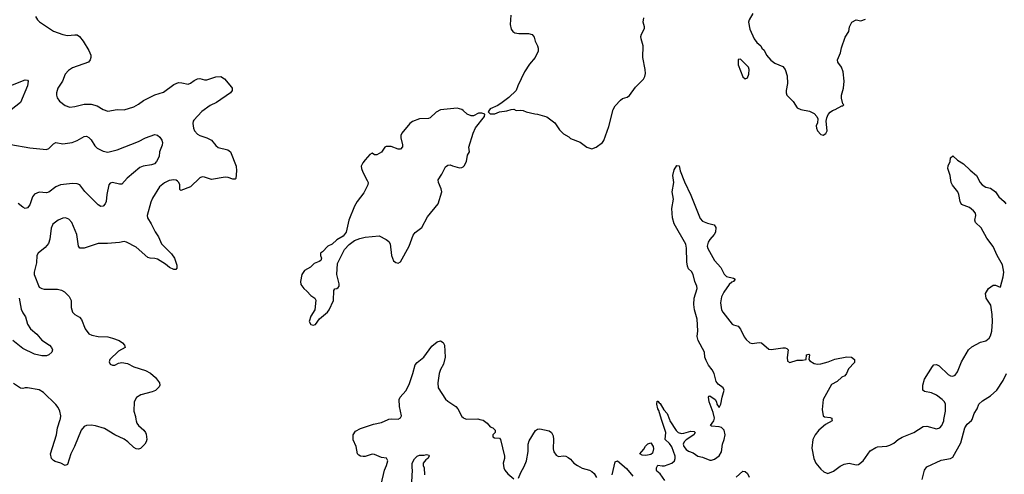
# Model space of a CAD drawing. Header units: inches. Extents: x 1384664 to 1536621, y 460766 to 646467.
# Tile 162 of 256: x 1456244 to 1464586, y 519535 to 523392. Entities that reach past the tile are written whole.
import ezdxf

# ---------------------------------------------------------------- set-up
doc = ezdxf.new("R2010")
doc.units = ezdxf.units.IN
doc.header["$MEASUREMENT"] = 0
for name, color, linetype in [('B4551', 7, 'Continuous'), ('B4552', 7, 'Continuous'), ('B4561', 7, 'Continuous'), ('B4562', 7, 'Continuous')]:
    doc.layers.add(name, color=color, linetype=linetype)

msp = doc.modelspace()

# ---------------------------------------------------------------- linework, layer by layer
at = {"layer": 'B4551', "color": 5}
for points, elevation in [([(1457229.2, 520000), (1457230.4, 519990), (1457237.6, 519970), (1457250.4, 519950), (1457295.5, 519910), (1457310.3, 519890.3), (1457314.7, 519874.7), (1457320.5, 519830), (1457316.3, 519810), (1457304.9, 519790), (1457266.7, 519753.3), (1457250, 519748), (1457230, 519751.5), (1457210, 519762), (1457160.5, 519810), (1457130, 519832.2), (1457050, 519869.7), (1456963, 519923), (1456885.8, 519945.8), (1456850, 519950.7), (1456810, 519947.8), (1456790, 519940.3), (1456765.8, 519910), (1456709.4, 519770.6), (1456676.1, 519710), (1456650, 519617.2), (1456630, 519609.6), (1456591, 519631), (1456544.7, 519644.7), (1456530, 519651.8), (1456513.6, 519670), (1456504.7, 519710), (1456554.7, 519870), (1456564.7, 519930), (1456587.8, 520000)], 680), ([(1459306.6, 519450), (1459333.3, 519570), (1459351.2, 519610), (1459361.6, 519650), (1459350.8, 519670.8), (1459310, 519678.3), (1459250, 519703.5), (1459230, 519706), (1459170, 519687.1), (1459153.9, 519686.1), (1459130, 519689.7), (1459118, 519698), (1459106.9, 519710), (1459093.3, 519770), (1459068.5, 519828.5), (1459068.6, 519871.4), (1459090, 519900.8), (1459130, 519923.2), (1459240.7, 519959.3), (1459310, 519973.8), (1459365.7, 520000)], 680), ([(1459566, 519470), (1459573.2, 519570), (1459567.8, 519590), (1459568.4, 519628.4), (1459590, 519667.7), (1459610, 519688.2), (1459630, 519697.1), (1459670, 519697.3), (1459690, 519702.8), (1459710, 519698), (1459713, 519693), (1459714, 519690), (1459701, 519670), (1459683.4, 519656.6), (1459662.8, 519630), (1459662, 519610), (1459670.7, 519590.7), (1459674.4, 519530)], 660)]:
    msp.add_lwpolyline(points, dxfattribs=dict(at, elevation=elevation))
at = {"layer": 'B4552', "color": 5}
for points, elevation in [([(1456379.1, 523419.1), (1456394.8, 523390), (1456412.4, 523372.4), (1456530, 523294.9), (1456610, 523264.9), (1456650, 523257.6), (1456710, 523264.4), (1456730, 523262.4), (1456750, 523248), (1456781.3, 523210), (1456830.4, 523130), (1456845.5, 523090), (1456847.7, 523070), (1456842, 523050), (1456826.8, 523030), (1456690, 522982.2), (1456658.2, 522961.8), (1456628.4, 522930), (1456606.7, 522870), (1456567.6, 522810), (1456555.6, 522770), (1456554.9, 522750), (1456560.3, 522730), (1456580.7, 522700.7), (1456630, 522662.4), (1456670, 522650.3), (1456710, 522654.7), (1456790, 522675), (1456850, 522675.4), (1456901, 522661), (1456950, 522630.3), (1456990, 522615.3), (1457070, 522628.8), (1457130, 522626), (1457210, 522652.8), (1457250, 522674), (1457293.4, 522706.6), (1457390, 522754.7), (1457463.3, 522776.7), (1457550, 522843.1), (1457590, 522857.6), (1457617, 522857), (1457670, 522845.3), (1457690, 522852.4), (1457722.9, 522877.1), (1457750, 522890.3), (1457770, 522891.7), (1457810, 522882.2), (1457830, 522882.7), (1457906.1, 522906.1), (1457948.3, 522908.3), (1457977.6, 522890), (1458039, 522819), (1458044.9, 522810), (1458044.9, 522790), (1458030.6, 522770), (1457910, 522687.7), (1457856.6, 522663.4), (1457787.3, 522612.7), (1457719.5, 522540.5), (1457712.7, 522530), (1457710.3, 522509.6), (1457716, 522470), (1457724.4, 522450), (1457750, 522420.8), (1457770, 522408.2), (1457830, 522390.2), (1457870, 522370.2), (1457904.2, 522324.2), (1457926.4, 522306.4), (1458006.3, 522286.3), (1458028.5, 522270), (1458076.6, 522150), (1458079.8, 522110), (1458075, 522045), (1458070, 522038.7), (1458050, 522037.8), (1458010, 522052.9), (1457983.7, 522056.3), (1457870, 522034.8), (1457810, 522056.2), (1457790, 522057.3), (1457770, 522049.8), (1457690, 521973.5), (1457610, 521942), (1457600.9, 521950), (1457599.7, 521990), (1457593.3, 522010), (1457581.7, 522021.7), (1457570, 522029.6), (1457550, 522033.3), (1457510, 522026.3), (1457470, 522006.3), (1457427, 521973), (1457370, 521878), (1457355.1, 521844.9), (1457323.8, 521730), (1457326.7, 521710), (1457358.9, 521658.9), (1457390.8, 521590.8), (1457419, 521550), (1457444.4, 521490), (1457530, 521405.5), (1457556.4, 521370), (1457576.4, 521310), (1457574.9, 521285.1), (1457567.3, 521272.7), (1457550, 521271.8), (1457512.3, 521290), (1457478.6, 521318.6), (1457410, 521358.9), (1457390, 521366.9), (1457350, 521367.8), (1457330, 521374.7), (1457230, 521462), (1457150, 521505.6), (1457130, 521509.6), (1457090, 521500.5), (1456988.3, 521491.7), (1456910, 521493.3), (1456790, 521454.3), (1456754.5, 521454.5), (1456740.9, 521470), (1456727.3, 521570), (1456684.2, 521670), (1456660.1, 521700.1), (1456630.8, 521710.8), (1456610, 521708.3), (1456570, 521691.1), (1456524, 521656), (1456510, 521622), (1456499.5, 521530), (1456487.7, 521492.2), (1456459.9, 521460.1), (1456399.3, 521410), (1456388.7, 521390), (1456386.9, 521330), (1456367.6, 521250), (1456367.6, 521230), (1456410, 521123.1), (1456430, 521110.4), (1456450, 521106.3), (1456565.3, 521105.3), (1456597, 521097), (1456623, 521083), (1456662.5, 521042.5), (1456678.8, 521010), (1456680.7, 520950), (1456691, 520910), (1456711, 520890), (1456750, 520866.8), (1456768.2, 520848.2), (1456799.3, 520770), (1456830, 520726), (1456855.4, 520715.4), (1456910, 520703.6), (1456990, 520700.3), (1457030, 520691.3), (1457087.7, 520670), (1457115.5, 520650), (1457130.8, 520630), (1457138, 520610), (1457081.3, 520578.7), (1457007.7, 520510), (1457002, 520490), (1457010.6, 520470.6), (1457030, 520462), (1457050, 520462), (1457081.7, 520478.3), (1457110, 520484.9), (1457155.9, 520475.9), (1457210, 520447.2), (1457310, 520414.4), (1457352.6, 520392.6), (1457395.8, 520355.8), (1457428, 520310), (1457430.8, 520290), (1457424.1, 520275.9), (1457394.4, 520245.6), (1457366.4, 520233.6), (1457270, 520209.5), (1457234.2, 520185.8), (1457213, 520150), (1457210.6, 520070), (1457226, 520026), (1457229.2, 520000)], 680), ([(1456170, 522834), (1456290, 522880.3), (1456310, 522878), (1456315.8, 522870), (1456310.3, 522830), (1456251.3, 522688.7), (1456172, 522628)], 660), ([(1460000, 522620.2), (1459989.5, 522629.5), (1459950, 522642), (1459810, 522627), (1459772.5, 522607.5), (1459722, 522558), (1459706.4, 522553.6), (1459630, 522551.8), (1459571.6, 522528.4), (1459550.2, 522509.8), (1459481.3, 522430), (1459474, 522410), (1459473.4, 522390), (1459487.7, 522330), (1459487.1, 522312.9), (1459470, 522294), (1459450, 522292.7), (1459390, 522315.1), (1459350, 522317), (1459338.8, 522310), (1459310, 522268.7), (1459290, 522255.3), (1459270, 522246), (1459250, 522246), (1459230, 522258), (1459210, 522248), (1459170, 522204), (1459150, 522177.2), (1459137.3, 522150), (1459139.1, 522130), (1459150, 522098), (1459188.7, 522028.7), (1459195.5, 522010), (1459193, 521990), (1459158.6, 521921.4), (1459103.8, 521850), (1459079.1, 521810), (1459033, 521690), (1459010.5, 521590), (1458984.6, 521555.4), (1458930, 521524.5), (1458891.9, 521488.1), (1458854.8, 521470), (1458810, 521422), (1458792, 521410), (1458792, 521390), (1458802, 521370), (1458794, 521350), (1458781, 521339), (1458738, 521322), (1458708.4, 521291.6), (1458656, 521264), (1458634.9, 521230), (1458622, 521170), (1458626.6, 521146.6), (1458652.1, 521112.1), (1458677.3, 521090), (1458710, 521050.8), (1458744.7, 521030), (1458752.7, 521012.7), (1458744, 520930), (1458710, 520875.3), (1458696, 520830), (1458710, 520806), (1458730, 520801), (1458750, 520806.8), (1458784.8, 520855.2), (1458852, 520910), (1458867, 520930), (1458903.7, 521010), (1458904.5, 521095.5), (1458912.9, 521107.1), (1458930, 521110.7), (1458941.5, 521118.5), (1458949.5, 521130.5), (1458949.6, 521150.4), (1458931.9, 521230), (1458936.6, 521323.4), (1458996.6, 521443.4), (1459034.1, 521485.8), (1459081.3, 521518.7), (1459124.4, 521535.6), (1459170, 521546), (1459290, 521557.6), (1459350, 521526.4), (1459370.5, 521510), (1459383.8, 521490), (1459394, 521390), (1459410, 521347.3), (1459430, 521330.6), (1459450, 521327.3), (1459470, 521337.3), (1459544, 521470), (1459576.2, 521563.8), (1459594.6, 521585.4), (1459649.7, 521630), (1459699.5, 521720.5), (1459789.8, 521830), (1459819.4, 521930), (1459816, 521956), (1459791.6, 522010), (1459787.9, 522032.1), (1459819.1, 522080.9), (1459850, 522144.7), (1459870, 522158), (1459890, 522161), (1459910.7, 522150.7), (1459970, 522135.5), (1459990, 522138), (1460000, 522144.4)], 720), ([(1456170, 522331.8), (1456330, 522303.8), (1456470, 522289.3), (1456490, 522298.5), (1456530, 522338.7), (1456550, 522348.9), (1456610, 522339), (1456689.8, 522350.2), (1456730, 522365.7), (1456790, 522401.3), (1456810, 522403.8), (1456830, 522393.4), (1456850, 522372.4), (1456881.6, 522321.6), (1456900.7, 522300.7), (1456950, 522274.9), (1456990, 522267.4), (1457070, 522286.3), (1457250, 522359.5), (1457310, 522390.4), (1457390, 522417.3), (1457410, 522410.7), (1457430, 522394.8), (1457447.3, 522370), (1457453.7, 522350), (1457452.1, 522327.9), (1457427.3, 522270), (1457426, 522230), (1457403.8, 522190), (1457386, 522170), (1457359.8, 522160.2), (1457290, 522148.9), (1457261.3, 522138.7), (1457153.9, 522046.1), (1457110, 521996.2), (1457090, 521996.9), (1457030, 522011.3), (1457010, 522006), (1457000.4, 521990), (1456982, 521910), (1456975.6, 521850), (1456967, 521830), (1456950, 521809.5), (1456930, 521807.6), (1456910, 521820.5), (1456794.6, 521934.6), (1456752.6, 521990), (1456730, 521999), (1456690, 522002.7), (1456590, 521992), (1456550, 521975), (1456490, 521929.8), (1456470, 521923.9), (1456410, 521927.7), (1456370, 521912.4), (1456351.6, 521890), (1456330, 521820.7), (1456310, 521795.6), (1456291.3, 521790), (1456270, 521800.5), (1456230, 521831.9)], 660), ([(1456239.6, 521030), (1456255.9, 520935.9), (1456270, 520904), (1456291.7, 520871.7), (1456310.4, 520810), (1456334.9, 520770), (1456390, 520723), (1456430, 520674.4), (1456497.6, 520630), (1456514, 520610), (1456520.4, 520590), (1456515.5, 520570), (1456490.7, 520550), (1456470, 520541.1), (1456430, 520541.5), (1456370, 520553.5), (1456270, 520602.4), (1456185.1, 520670)], 660), ([(1459365.7, 520000), (1459370, 520002), (1459390, 520005.7), (1459450, 520003.7), (1459470, 520013.4), (1459478.9, 520030), (1459461.1, 520110), (1459459.5, 520170), (1459466.6, 520190), (1459515.8, 520244.2), (1459544.1, 520295.9), (1459576, 520390), (1459595.2, 520464.8), (1459610, 520483.6), (1459667.3, 520530), (1459737, 520623), (1459780.9, 520659.1), (1459810, 520666), (1459832.7, 520652.7), (1459842.7, 520630), (1459848.6, 520530), (1459835.8, 520470), (1459810, 520423.7), (1459799.1, 520390), (1459785.4, 520310), (1459790.2, 520270), (1459852.7, 520172.7), (1459870, 520155.8), (1459940.3, 520110), (1459956.5, 520090), (1459990, 520026), (1460000, 520016)], 680), ([(1456587.8, 520000), (1456590, 520006.8), (1456592.4, 520030), (1456584.8, 520070), (1456570, 520100.7), (1456550, 520127.8), (1456444.7, 520230), (1456410, 520251.6), (1456310, 520269.7), (1456290, 520269.6), (1456270, 520262.4), (1456250, 520265.1), (1456190, 520306.6)], 680)]:
    msp.add_lwpolyline(points, dxfattribs=dict(at, elevation=elevation))
at = {"layer": 'B4561', "color": 5}
for points, elevation in [([(1460143.6, 520000), (1460170, 519994), (1460204, 519970), (1460230, 519937.3), (1460251.3, 519930), (1460272, 519910), (1460272, 519890), (1460252, 519870), (1460252.7, 519852.7), (1460265.4, 519845.4), (1460310, 519842), (1460318, 519830), (1460350.7, 519690), (1460350.8, 519670), (1460338.8, 519630), (1460345.5, 519590), (1460354, 519570), (1460378.8, 519538.8), (1460430, 519498)], 680), ([(1461710, 519482), (1461670, 519538), (1461643.1, 519563.1), (1461638, 519570), (1461638, 519590), (1461650, 519614), (1461686, 519606), (1461707.1, 519607.1), (1461770, 519628.5), (1461792.6, 519650), (1461797.7, 519670), (1461796, 519690), (1461770, 519769.3), (1461750, 519797.6), (1461712.7, 519830), (1461718.3, 519890), (1461682.8, 520000)], 680), ([(1461748.9, 520000), (1461752.9, 519990), (1461806.8, 519906.8), (1461822.4, 519890), (1461850, 519882.4), (1461870, 519884.4), (1461930, 519901.3), (1461957.5, 519897.5), (1461966, 519890), (1461954, 519870), (1461890, 519827.8), (1461872.2, 519810), (1461865.8, 519790), (1461870.4, 519770), (1461890, 519744.2), (1461910, 519730.4), (1461950, 519716.3), (1461990.4, 519690.4), (1462030, 519681.7), (1462090, 519655.8), (1462104.8, 519655.2), (1462130, 519664.9), (1462170, 519692.4), (1462190, 519724.9), (1462197.3, 519790), (1462213.3, 519830), (1462220.7, 519870), (1462211.2, 519910), (1462190, 519930.8), (1462170, 519937.4), (1462104.6, 519944.6), (1462096, 519950), (1462125.7, 519990), (1462127.8, 520000)], 680), ([(1463125.3, 520000), (1463126, 519990), (1463070, 519958), (1463014, 519910), (1462982, 519870), (1462962.4, 519830), (1462955.9, 519755.9), (1462973, 519670), (1462990, 519630.8), (1463030, 519578), (1463056.9, 519556.9), (1463090, 519542), (1463138, 519562), (1463195.3, 519604.7), (1463230, 519622), (1463270, 519630.5), (1463330, 519614.8), (1463350, 519618), (1463389.6, 519650.4), (1463450, 519734), (1463497.2, 519762.8), (1463511.6, 519768.4), (1463590, 519774.9), (1463616.9, 519783.1), (1463650, 519800.7), (1463686, 519830), (1463719.3, 519850), (1463819.3, 519890), (1463899.4, 519940.6), (1463930, 519942.6), (1464010, 519920.8), (1464040.9, 519930), (1464056.9, 519950), (1464072.4, 519990), (1464074.4, 520000)], 680), ([(1463889.8, 519490), (1463911, 519569), (1463930, 519598), (1464050, 519653.8), (1464130, 519668.1), (1464150, 519681.1), (1464217.5, 519802.5), (1464252, 519930), (1464270, 519960.3), (1464309, 519991), (1464312.1, 520000)], 660), ([(1460470, 519502), (1460489, 519550), (1460518.9, 519601.1), (1460538, 519650), (1460551, 519729), (1460553.1, 519790), (1460560.5, 519819.5), (1460612.7, 519907.3), (1460630, 519918.8), (1460650, 519920.7), (1460730, 519903), (1460750.7, 519890), (1460762.6, 519862.6), (1460766.5, 519830), (1460764.6, 519750), (1460770, 519726.8), (1460790, 519696.3), (1460810, 519686.7), (1460850.5, 519690.5), (1460870, 519688.2), (1460890, 519679.1), (1460910, 519664), (1460938.8, 519630), (1460970.8, 519610), (1461010, 519588.5), (1461070, 519570.7), (1461090, 519559.1), (1461110, 519540.7), (1461130, 519508)], 680), ([(1461262.7, 519530), (1461290, 519642), (1461309.3, 519650.7), (1461383.7, 519583.7), (1461438.8, 519518.8)], 680), ([(1462314, 519510), (1462370, 519561), (1462390, 519558.8), (1462410, 519542.8), (1462423, 519510)], 660)]:
    msp.add_lwpolyline(points, dxfattribs=dict(at, elevation=elevation))
at = {"layer": 'B4561', "color": 5, "elevation": 680}
msp.add_lwpolyline([(1461550, 519695.3), (1461516.4, 519696.4), (1461498, 519710), (1461532.7, 519747.3), (1461546.3, 519773.7), (1461565.2, 519794.8), (1461590, 519801), (1461610, 519772), (1461614.8, 519750), (1461605.4, 519714.6), (1461590, 519702)], close=True, dxfattribs=at)
at = {"layer": 'B4562', "color": 5}
for points, elevation in [([(1460404, 523430), (1460398, 523350), (1460406.8, 523310), (1460421, 523290), (1460439.1, 523279.1), (1460473.5, 523273.5), (1460553.8, 523273.8), (1460586.4, 523266.4), (1460602, 523242), (1460611, 523210), (1460631, 523170), (1460636, 523150), (1460635.3, 523124.7), (1460610.7, 523070), (1460564.4, 523015.6), (1460520.5, 522950), (1460464.9, 522830), (1460450.5, 522789.5), (1460387.9, 522732.1), (1460330.7, 522689.3), (1460295.3, 522664.7), (1460230, 522635.3), (1460212, 522610), (1460230, 522592), (1460270, 522592), (1460308.9, 522611.1), (1460370, 522618), (1460408.9, 522631.1), (1460430, 522631.3), (1460450, 522622), (1460490, 522624.7), (1460510, 522621), (1460534, 522610), (1460608.4, 522591.6), (1460631.1, 522591.1), (1460710, 522566.8), (1460777.6, 522517.6), (1460816.7, 522456.7), (1460850, 522422.8), (1460897.3, 522397.3), (1460910, 522384.7), (1460992.1, 522352.1), (1461050, 522311), (1461090, 522296), (1461128.9, 522311.1), (1461182, 522350), (1461192.9, 522367.1), (1461235.1, 522484.9), (1461273.2, 522630), (1461290, 522661), (1461332.7, 522710), (1461350, 522721.6), (1461390, 522734.4), (1461410, 522748), (1461460.3, 522819.7), (1461530, 522888.2), (1461541, 522910), (1461545.3, 522934.7), (1461544.1, 522970), (1461524.6, 523070), (1461527.3, 523170), (1461508.9, 523230), (1461507, 523250), (1461511.6, 523270), (1461536.3, 523316.3), (1461538.7, 523330), (1461526, 523370), (1461532, 523408)], 720), ([(1462455.2, 523444.8), (1462424, 523390), (1462418.8, 523370), (1462431, 523310), (1462466, 523230), (1462490, 523198), (1462522, 523170), (1462531.1, 523151.1), (1462550, 523132), (1462571, 523090), (1462608.3, 523048.3), (1462642.8, 523022.8), (1462710, 522994), (1462730.2, 522970.2), (1462745.2, 522914.8), (1462747.7, 522850), (1462737.3, 522790), (1462737.3, 522770), (1462744, 522750), (1462796.7, 522696.7), (1462830, 522644.9), (1462862, 522630), (1462936.4, 522616.4), (1462974.9, 522594.9), (1462998, 522570), (1463005.5, 522550), (1463003, 522517), (1462990.8, 522490), (1462993.4, 522470), (1463003.1, 522450), (1463030, 522418.8), (1463050, 522411), (1463074.6, 522425.4), (1463084, 522450), (1463075.1, 522530), (1463081.1, 522558.9), (1463093.5, 522586.5), (1463110, 522607.7), (1463130, 522622), (1463154, 522630), (1463210, 522662), (1463218, 522662), (1463226, 522670), (1463218, 522678), (1463205.2, 522725.2), (1463206, 522750), (1463223.7, 522810), (1463229.6, 522870), (1463219.7, 522950), (1463207.8, 522990), (1463174.5, 523030), (1463171.6, 523050), (1463198.7, 523110), (1463207.2, 523152.8), (1463238, 523242), (1463268.7, 523290), (1463274, 523330), (1463295.3, 523370), (1463330, 523391), (1463370, 523381), (1463410, 523394.8)], 720), ([(1460000, 522144.4), (1460010, 522150.8), (1460029.5, 522190), (1460038, 522242), (1460054, 522270), (1460049, 522310), (1460086.6, 522430), (1460106.2, 522473.8), (1460182, 522570), (1460186, 522590), (1460158, 522598), (1460130, 522597.2), (1460090, 522576), (1460070, 522575.1), (1460034, 522590), (1460000, 522620.2)], 720), ([(1464074.4, 520000), (1464088.2, 520070), (1464088, 520130), (1464078.7, 520150), (1464060.5, 520170), (1464010, 520207.6), (1463970, 520227.1), (1463910, 520236.9), (1463895.6, 520250), (1463895.3, 520290), (1463910, 520341.6), (1463976.8, 520450), (1463990, 520463.2), (1464010, 520468), (1464035.2, 520455.2), (1464110, 520381.7), (1464130, 520370.3), (1464150, 520367.6), (1464170, 520374.9), (1464190, 520404), (1464223.5, 520490), (1464281.1, 520590), (1464310, 520616.5), (1464383.9, 520656.1), (1464430, 520667.8), (1464457.3, 520690), (1464469.8, 520710), (1464479.3, 520750), (1464486, 520830), (1464484.1, 520890), (1464471.6, 520970), (1464432, 521030), (1464427.3, 521070), (1464452.7, 521110), (1464490, 521139.1), (1464510, 521140.7), (1464550, 521122.8), (1464554.5, 521125.5), (1464576.5, 521210), (1464581, 521250), (1464570, 521312.8), (1464524.8, 521390), (1464490, 521466.3), (1464437.2, 521537.1), (1464390, 521626.9), (1464342, 521670), (1464336.4, 521690), (1464343.5, 521730), (1464342, 521750), (1464325.1, 521770), (1464290, 521797.6), (1464224, 521824), (1464210.7, 521850.7), (1464199.8, 521910), (1464191.3, 521930), (1464146.9, 521986.9), (1464134.4, 522010), (1464126.9, 522070), (1464106, 522130), (1464109.4, 522150.6), (1464125.7, 522190), (1464130, 522218.8), (1464150, 522237.1), (1464190, 522200.4), (1464240.7, 522170), (1464295.4, 522115.4), (1464350, 522070.4), (1464381.7, 522010), (1464397.1, 521990), (1464430, 521970.4), (1464470, 521961.6), (1464510, 521930.4), (1464538.5, 521890), (1464583.6, 521850), (1464597.7, 521830)], 680), ([(1462127.8, 520000), (1462129.8, 520010), (1462118.9, 520058.9), (1462085.4, 520150), (1462079, 520190), (1462082, 520198), (1462090, 520201), (1462134.8, 520170), (1462146.8, 520150), (1462151, 520130), (1462170, 520101), (1462185.2, 520130), (1462195.4, 520190), (1462212.1, 520250), (1462203.5, 520270), (1462160.2, 520300.2), (1462143.3, 520323.3), (1462126.6, 520390), (1462110, 520420.4), (1462079.7, 520459.7), (1462059.8, 520499.8), (1462048.7, 520530), (1462045.5, 520570), (1461991.5, 520670), (1461984.9, 520704.9), (1461988.6, 520751.4), (1461983.4, 520850), (1461959.7, 520930), (1461956, 520976), (1461958.5, 521030), (1461982.6, 521110), (1461979.8, 521130), (1461964, 521170), (1461949.6, 521230), (1461934.2, 521254.2), (1461910, 521278), (1461902, 521302), (1461896.9, 521336.9), (1461893.5, 521453.5), (1461886.5, 521486.5), (1461790, 521658.7), (1461773.5, 521710), (1461769.8, 521790.2), (1461781.7, 521870), (1461770.9, 521930.9), (1461785, 522010), (1461778, 522070), (1461790, 522118), (1461810, 522153.4), (1461830, 522151), (1461839.5, 522110), (1461876.5, 522016.5), (1461930, 521903), (1462010, 521706.4), (1462030, 521682.3), (1462070, 521664.9), (1462126.8, 521650), (1462142, 521630), (1462137.7, 521590), (1462127.7, 521570), (1462091.7, 521528.3), (1462076.8, 521503.2), (1462069.2, 521470), (1462072.6, 521450), (1462129.2, 521349.2), (1462184.9, 521290), (1462211.7, 521231.7), (1462232.1, 521212.1), (1462290, 521198.4), (1462306.8, 521190), (1462290.6, 521170), (1462276.2, 521163.8), (1462255.3, 521144.7), (1462210, 521080.9), (1462190, 521040.9), (1462180.2, 520990), (1462188.9, 520930), (1462200.4, 520910), (1462280.7, 520810), (1462290, 520802), (1462330, 520790.8), (1462350, 520766.8), (1462382.7, 520702.7), (1462399.6, 520679.6), (1462430, 520651.6), (1462450, 520646), (1462510, 520653.7), (1462530, 520650.4), (1462590, 520596.3), (1462610, 520593), (1462708, 520608), (1462730, 520607.3), (1462742, 520602), (1462754, 520590), (1462747.1, 520527.1), (1462750, 520494), (1462770, 520484.7), (1462830, 520502.8), (1462876, 520504), (1462906, 520510), (1462909.2, 520550), (1462930, 520554.8), (1462934.8, 520550), (1462931, 520510), (1462938.8, 520498.8), (1462976.2, 520476.2), (1463002, 520470), (1463030, 520471.6), (1463092.7, 520490), (1463150, 520512.9), (1463250.4, 520530.4), (1463290, 520528.4), (1463315.5, 520510), (1463315.6, 520484.4), (1463265.5, 520430), (1463250, 520389), (1463234.8, 520370), (1463210, 520358), (1463170, 520323.5), (1463123, 520297), (1463050.5, 520170), (1463044, 520084), (1463051, 520031), (1463062.8, 520022.8), (1463110, 520016.3), (1463124.7, 520010), (1463125.3, 520000)], 680), ([(1464312.1, 520000), (1464329.8, 520050), (1464354.5, 520090), (1464371.2, 520130), (1464400.3, 520159.7), (1464470, 520200.3), (1464521.7, 520250), (1464577, 520330), (1464604.5, 520390)], 660), ([(1461682.8, 520000), (1461657.7, 520077.7), (1461649.7, 520090), (1461642.9, 520130), (1461645.6, 520154.4), (1461650, 520154.8), (1461660.3, 520140.3), (1461670, 520135.5), (1461701.2, 520081.2), (1461728.5, 520050), (1461748.9, 520000)], 680), ([(1460000, 520016), (1460006, 520010), (1460030, 520003.1), (1460124.4, 520004.4), (1460143.6, 520000)], 680)]:
    msp.add_lwpolyline(points, dxfattribs=dict(at, elevation=elevation))
at = {"layer": 'B4562', "color": 5, "elevation": 720}
msp.add_lwpolyline([(1462350, 523057.2), (1462330, 523054), (1462330, 523007.3), (1462370, 522907.7), (1462390, 522891), (1462410, 522898), (1462421.2, 522930), (1462424, 522970), (1462418, 522990)], close=True, dxfattribs=at)

doc.saveas('drawing.dxf')
